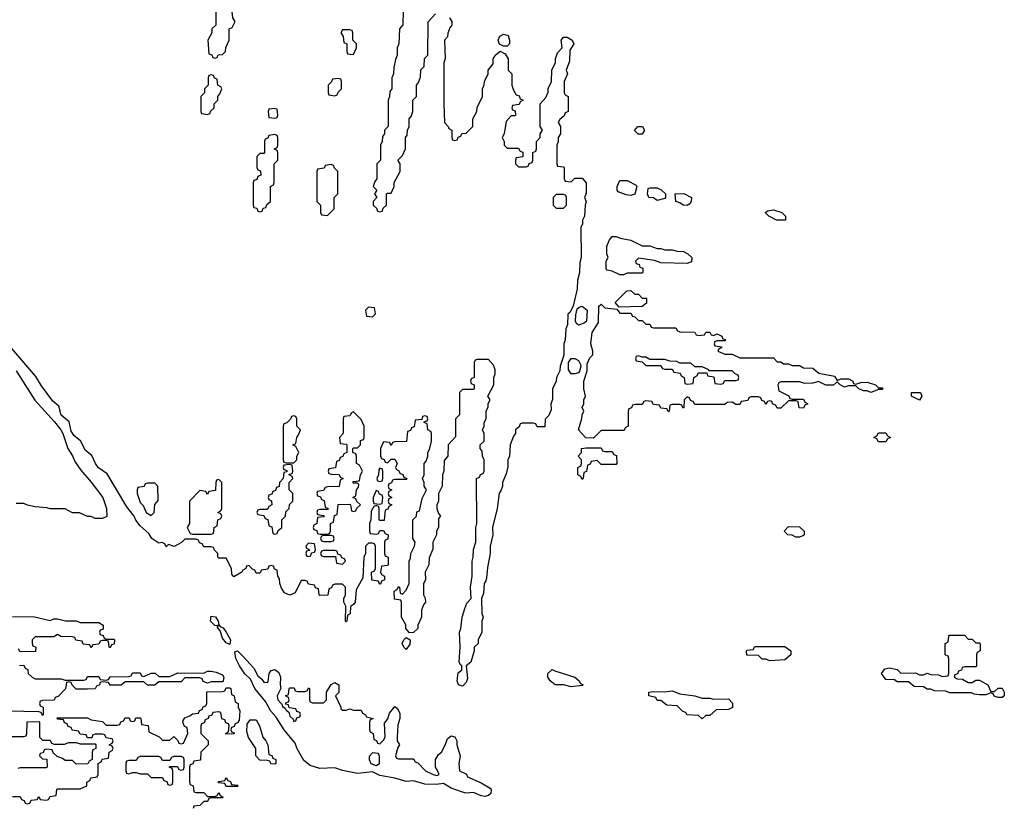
# Model space of a CAD drawing. Header units: inches. Extents: x 2701622 to 2964296, y 496201 to 720542.
# Tile 52 of 256: x 2743408 to 2748662, y 684976 to 689180. Entities that reach past the tile are written whole.
import ezdxf

# ---------------------------------------------------------------- set-up
doc = ezdxf.new("R2010")
doc.units = ezdxf.units.IN
doc.header["$MEASUREMENT"] = 0
doc.layers.add('C7648', color=7, linetype='Continuous')

msp = doc.modelspace()

# ---------------------------------------------------------------- linework, layer by layer
at = {"layer": 'C7648', "color": 4, "elevation": 8}
for points in [[(2744510, 689246), (2744470, 689246), (2744454, 689230), (2744454, 689150), (2744434, 689130), (2744434, 689110), (2744412, 689070), (2744418, 688998), (2744432.7, 688992.7), (2744438, 688978), (2744450, 688974), (2744462, 688978), (2744467.3, 688992.7), (2744490, 688994), (2744506, 689010), (2744508.4, 689031.6), (2744526, 689070), (2744526, 689130), (2744542, 689138), (2744558, 689170), (2744546, 689190), (2744542, 689222), (2744527.3, 689227.3), (2744522, 689242)], [(2745170, 689126), (2745130, 689126), (2745122, 689110), (2745134, 689090), (2745138, 689058), (2745154, 689050), (2745154, 689010), (2745158, 688998), (2745190, 688994), (2745206, 689030), (2745206, 689050), (2745186, 689070), (2745186, 689110), (2745182, 689122)], [(2745990, 689038), (2745968.7, 689048.7), (2745962, 689070), (2745970, 689092), (2745990, 689102), (2746014.8, 689094.8), (2746022, 689070), (2746022, 689050), (2746010, 689038)], [(2744430, 688886), (2744418, 688882), (2744414, 688870), (2744414, 688830), (2744394, 688810), (2744394, 688790), (2744374, 688770), (2744374, 688690), (2744378, 688678), (2744410, 688674), (2744422, 688678), (2744427.3, 688692.7), (2744446, 688710), (2744446, 688730), (2744466, 688750), (2744466, 688770), (2744476.4, 688783.6), (2744486, 688810), (2744482, 688822), (2744466, 688830), (2744462, 688862), (2744447.3, 688867.3), (2744442, 688882)], [(2745110, 688866), (2745078, 688862), (2745072.7, 688847.3), (2745054, 688830), (2745054, 688790), (2745058, 688778), (2745090, 688774), (2745102, 688778), (2745107.3, 688792.7), (2745126, 688810), (2745126, 688850), (2745122, 688862)], [(2744770, 688706), (2744738, 688702), (2744734, 688690), (2744738, 688658), (2744770, 688654), (2744782, 688658), (2744786, 688670), (2744782, 688702)], [(2746730, 688568), (2746708.4, 688568.4), (2746688, 688588), (2746706, 688610), (2746732, 688610), (2746742, 688590)], [(2744770, 688566), (2744738, 688562), (2744732.7, 688547.3), (2744718, 688542), (2744714, 688530), (2744714, 688470), (2744710, 688466), (2744690, 688466), (2744674, 688450), (2744674, 688390), (2744678, 688378), (2744692.7, 688372.7), (2744694, 688350), (2744678, 688342), (2744672.7, 688327.3), (2744658, 688322), (2744654, 688310), (2744654, 688190), (2744658, 688178), (2744672.7, 688172.7), (2744678, 688158), (2744690, 688154), (2744702, 688158), (2744707.3, 688172.7), (2744722, 688178), (2744727.3, 688192.7), (2744746, 688210), (2744746, 688290), (2744762, 688298), (2744766, 688310), (2744766, 688410), (2744786, 688430), (2744786, 688470), (2744782, 688482), (2744766, 688490), (2744782, 688498), (2744786, 688510), (2744786, 688550), (2744782, 688562)], [(2745070, 688406), (2745038, 688402), (2745032.7, 688387.3), (2744998, 688382), (2744994, 688370), (2744994, 688210), (2745014, 688190), (2745014, 688150), (2745018, 688138), (2745050, 688134), (2745086, 688170), (2745086, 688230), (2745106, 688250), (2745106, 688370), (2745087.3, 688387.3), (2745082, 688402)], [(2746670, 688242), (2746644.7, 688244.7), (2746601.2, 688261.2), (2746595.3, 688270), (2746595.3, 688290), (2746610, 688322), (2746650, 688322), (2746696.9, 688296.9), (2746702, 688290), (2746690, 688248)], [(2746810, 688215.3), (2746790, 688228), (2746766, 688230), (2746758, 688250), (2746762, 688278), (2746770, 688282), (2746810, 688282), (2746831.6, 688271.6), (2746854, 688250), (2746854, 688230), (2746850, 688226)], [(2746310, 688246), (2746270, 688246), (2746254, 688230), (2746254, 688190), (2746270, 688174), (2746310, 688174), (2746326, 688190), (2746326, 688230), (2746322, 688242)], [(2746970, 688188.7), (2746949.2, 688189.2), (2746930, 688202), (2746908.7, 688208.7), (2746906, 688250), (2746951.1, 688251.1), (2746992, 688230), (2746991.6, 688208.4), (2746983.6, 688196.4)], [(2747490, 688109), (2747446, 688110), (2747406, 688130), (2747386, 688150), (2747400.4, 688159.6), (2747430, 688164.7), (2747474, 688150), (2747494, 688130), (2747494, 688110)], [(2746730, 687972), (2746770, 687972), (2746810, 687958), (2746830, 687958), (2746850, 687951.3), (2746890, 687951.3), (2746916.4, 687943.6), (2746950, 687942), (2746974, 687930), (2746994, 687910), (2746992.7, 687887.3), (2746970, 687878), (2746830, 687882), (2746794.6, 687894.6), (2746710, 687906), (2746694, 687890), (2746698, 687878), (2746712.7, 687872.7), (2746718, 687858), (2746732.7, 687852.7), (2746734, 687830), (2746730, 687826), (2746650, 687826), (2746630, 687818), (2746610, 687818), (2746570, 687838), (2746542, 687842), (2746538, 687850), (2746538, 687890), (2746548.7, 687910), (2746541.2, 687930), (2746540.9, 687970), (2746554.6, 688005.4), (2746570, 688022), (2746590, 688022), (2746612.7, 688012.7), (2746670, 688002)], [(2746690, 687714), (2746710, 687714), (2746730, 687694), (2746752.7, 687692.7), (2746752.7, 687667.3), (2746730, 687648), (2746606, 687646), (2746586, 687670), (2746647.3, 687732.7), (2746670, 687734)], [(2745270, 687646), (2745254, 687630), (2745258, 687598), (2745290, 687594), (2745306, 687610), (2745302, 687642)], [(2746390, 687549.2), (2746378.6, 687558.6), (2746374.5, 687570), (2746375.5, 687604.5), (2746383.1, 687636.9), (2746394, 687646), (2746410, 687650.7), (2746436, 687630), (2746433, 687570), (2746420.7, 687559.3)], [(2746610, 687614), (2746670, 687614), (2746678, 687598), (2746690, 687594), (2746710, 687574), (2746730, 687574), (2746750, 687554), (2746770, 687554), (2746778, 687538), (2746790, 687534), (2746910, 687534), (2746918, 687518), (2746930, 687514), (2747010, 687512), (2747018, 687498), (2747030, 687494), (2747062, 687498), (2747070, 687512), (2747090, 687512), (2747098, 687498), (2747110, 687494), (2747130, 687502), (2747154, 687490), (2747158, 687478), (2747174, 687470), (2747170, 687466), (2747130, 687466), (2747118, 687462), (2747114, 687450), (2747118, 687438), (2747152.7, 687432.7), (2747152.7, 687427.3), (2747138, 687422), (2747134, 687410), (2747170, 687394), (2747210, 687394), (2747250, 687374), (2747430, 687374), (2747450, 687354), (2747470, 687354), (2747483.6, 687343.6), (2747510, 687342), (2747530, 687334), (2747570, 687334), (2747590, 687322), (2747639.6, 687319.6), (2747672.7, 687292.7), (2747756, 687276), (2747770, 687254), (2747790, 687262), (2747830, 687262), (2747854, 687250), (2747858, 687238), (2747870, 687234), (2747896.4, 687243.6), (2747930, 687244.7), (2747974, 687230), (2747990, 687214), (2748010, 687214), (2748014, 687210), (2748010, 687206), (2747990, 687206), (2747950, 687189), (2747930, 687198), (2747910, 687198), (2747886, 687210), (2747870, 687226), (2747830, 687226), (2747810, 687218), (2747786, 687230), (2747770, 687246), (2747751, 687229), (2747709, 687229), (2747670, 687248), (2747639.8, 687240.2), (2747598, 687238), (2747570, 687246), (2747470, 687246), (2747458, 687242), (2747454, 687230), (2747458, 687198), (2747512.7, 687172.7), (2747518, 687158), (2747530, 687154), (2747590, 687154), (2747598, 687138), (2747614, 687130), (2747598, 687122), (2747590, 687106), (2747568, 687108), (2747562, 687142), (2747550, 687146), (2747510, 687146), (2747470, 687106), (2747450, 687106), (2747442, 687122), (2747427.3, 687127.3), (2747422, 687142), (2747410, 687146), (2747398, 687142), (2747390, 687126), (2747382, 687142), (2747367.3, 687147.3), (2747362, 687162), (2747350, 687166), (2747310, 687166), (2747298, 687162), (2747292.7, 687147.3), (2747258, 687142), (2747250, 687126), (2747230, 687126), (2747210, 687138), (2747183.6, 687136.4), (2747170, 687126), (2747010, 687126), (2747002, 687142), (2746987.3, 687147.3), (2746982, 687162), (2746970, 687166), (2746954, 687150), (2746952.7, 687107.3), (2746947.3, 687107.3), (2746942, 687122), (2746930, 687126), (2746890, 687126), (2746878, 687122), (2746874, 687090), (2746870, 687086), (2746862, 687102), (2746830, 687106), (2746822, 687122), (2746790, 687126), (2746782, 687142), (2746750, 687146), (2746738, 687142), (2746730, 687126), (2746690, 687126), (2746678, 687122), (2746672.7, 687107.3), (2746658, 687102), (2746654, 687090), (2746654, 687010), (2746638, 687002), (2746632.7, 686987.3), (2746510, 686986), (2746470, 686946), (2746428.4, 686948.4), (2746389.2, 686990), (2746408.4, 687051.6), (2746408.7, 687070), (2746418, 687090), (2746409, 687110), (2746418, 687130), (2746418, 687150), (2746428, 687170), (2746418, 687210), (2746419, 687250), (2746435.3, 687304.7), (2746436.4, 687343.6), (2746450, 687374), (2746466, 687390), (2746466, 687410), (2746455.3, 687450), (2746462, 687510), (2746496.4, 687563.6), (2746498, 687650), (2746510, 687662), (2746530, 687642), (2746594, 687634)], [(2746710, 687386), (2746698, 687382), (2746694, 687370), (2746698, 687358), (2746730, 687354), (2746750, 687334), (2746830, 687334), (2746838, 687318), (2746850, 687314), (2746890, 687314), (2746898, 687298), (2746932.7, 687292.7), (2746938, 687278), (2746954, 687270), (2746958, 687238), (2746970, 687234), (2747002, 687238), (2747006, 687270), (2747022, 687278), (2747030, 687294), (2747074, 687294), (2747078, 687278), (2747112.7, 687272.7), (2747118, 687238), (2747150, 687234), (2747162, 687238), (2747170, 687254), (2747230, 687254), (2747242, 687258), (2747246, 687270), (2747242, 687282), (2747227.3, 687287.3), (2747210, 687306), (2747086, 687306), (2747086, 687310), (2747050, 687326), (2747010, 687326), (2746990, 687346), (2746930, 687346), (2746914.6, 687354.6), (2746876.4, 687356.4), (2746850, 687366), (2746770, 687366), (2746750, 687378), (2746730, 687378)], [(2746350, 687288.7), (2746337, 687310), (2746336, 687350), (2746350, 687371), (2746370, 687370.7), (2746390, 687361), (2746399.9, 687339.9), (2746402, 687330), (2746395.9, 687304.1), (2746390, 687295.3), (2746370, 687289)], [(2748210, 687148.7), (2748166, 687170), (2748166, 687190), (2748214, 687190), (2748222, 687170)], [(2744870, 687066), (2744858, 687062), (2744852.7, 687047.3), (2744832.7, 687027.3), (2744818, 687022), (2744814, 687010), (2744814, 686830), (2744818, 686818), (2744830, 686814), (2744870, 686814), (2744886, 686830), (2744886, 686850), (2744898, 686870), (2744882, 686902), (2744866, 686910), (2744882, 686918), (2744886, 686950), (2744896.4, 686963.6), (2744906, 686990), (2744886, 687010), (2744886, 687050), (2744882, 687062)], [(2745190, 687086), (2745178, 687082), (2745170, 687066), (2745138, 687062), (2745134, 687050), (2745134, 686970), (2745114, 686950), (2745118, 686918), (2745150, 686914), (2745154, 686910), (2745154, 686870), (2745138, 686862), (2745132.7, 686847.3), (2745118, 686842), (2745112.7, 686827.3), (2745098, 686822), (2745092.7, 686787.3), (2745058, 686782), (2745054, 686770), (2745058, 686758), (2745070, 686754), (2745112.7, 686752.7), (2745118, 686738), (2745134, 686730), (2745118, 686722), (2745112.7, 686687.3), (2745050, 686686), (2745038, 686682), (2745030, 686666), (2744998, 686662), (2744994, 686650), (2744998, 686638), (2745012.7, 686632.7), (2745018, 686618), (2745032.7, 686612.7), (2745038, 686578), (2745054, 686570), (2745050, 686566), (2745010, 686566), (2744998, 686562), (2744994, 686550), (2744998, 686538), (2745030, 686534), (2745034, 686530), (2745030, 686526), (2744998, 686522), (2744994, 686490), (2744978, 686482), (2744974, 686470), (2744978, 686458), (2744992.7, 686452.7), (2744998, 686438), (2745010, 686434), (2745050, 686434), (2745062, 686438), (2745066, 686450), (2745066, 686490), (2745082, 686498), (2745087.3, 686532.7), (2745102, 686538), (2745107.3, 686592.7), (2745170, 686594), (2745174, 686590), (2745178, 686558), (2745190, 686554), (2745202, 686558), (2745207.3, 686572.7), (2745226, 686590), (2745207.3, 686607.3), (2745202, 686622), (2745186, 686630), (2745202, 686638), (2745206, 686670), (2745216.4, 686683.6), (2745218, 686698), (2745210, 686706), (2745190, 686706), (2745186, 686710), (2745190, 686714), (2745222, 686718), (2745226, 686750), (2745238, 686770), (2745222, 686802), (2745206, 686810), (2745206, 686850), (2745202, 686862), (2745186, 686870), (2745186, 686890), (2745190, 686894), (2745210, 686894), (2745226, 686910), (2745227.3, 686932.7), (2745242, 686938), (2745246, 686950), (2745246, 687010), (2745230, 687046)], [(2747990, 686926), (2747982, 686942), (2747966, 686950), (2747982, 686958), (2747990, 686974), (2748030, 686974), (2748038, 686958), (2748054, 686950), (2748038, 686942), (2748030, 686926)], [(2746530, 686874), (2746570, 686874), (2746578, 686858), (2746592.7, 686852.7), (2746594, 686810), (2746590, 686806), (2746510, 686806), (2746490, 686826), (2746458, 686822), (2746452.7, 686807.3), (2746438, 686802), (2746432.7, 686767.3), (2746418, 686762), (2746414, 686730), (2746410, 686726), (2746402, 686742), (2746386, 686750), (2746386, 686790), (2746402, 686798), (2746406, 686810), (2746406, 686830), (2746388, 686850), (2746406, 686870), (2746406, 686890), (2746430, 686894), (2746510, 686894), (2746518, 686878)], [(2744850, 686806), (2744818, 686802), (2744814, 686790), (2744818, 686778), (2744832.7, 686772.7), (2744834, 686766), (2744818, 686762), (2744814, 686730), (2744794, 686710), (2744792.7, 686687.3), (2744778, 686682), (2744772.7, 686667.3), (2744758, 686662), (2744752.7, 686647.3), (2744738, 686642), (2744734, 686630), (2744738, 686618), (2744752, 686612), (2744754, 686590), (2744738, 686582), (2744730, 686566), (2744690, 686566), (2744678, 686562), (2744674, 686550), (2744678, 686538), (2744710, 686534), (2744718, 686518), (2744732.7, 686512.7), (2744738, 686478), (2744752.7, 686472.7), (2744758, 686438), (2744770, 686434), (2744782, 686438), (2744787.3, 686452.7), (2744806, 686470), (2744806, 686510), (2744826, 686530), (2744827.3, 686552.7), (2744846, 686570), (2744847.3, 686592.7), (2744866, 686610), (2744866, 686650), (2744846, 686670), (2744846, 686710), (2744866, 686730), (2744862, 686742), (2744846, 686750), (2744846, 686754), (2744862, 686758), (2744866, 686770), (2744862, 686802)], [(2745330, 686786), (2745323.6, 686776.4), (2745322, 686750), (2745314, 686730), (2745318, 686718), (2745330, 686714), (2745342, 686718), (2745346, 686730), (2745346, 686770), (2745342, 686782)], [(2744130, 686706), (2744090, 686706), (2744078, 686702), (2744072.7, 686687.3), (2744038, 686682), (2744034, 686670), (2744034, 686650), (2744050, 686602), (2744066, 686586), (2744082, 686550), (2744110, 686534), (2744126, 686550), (2744128.4, 686591.6), (2744147.3, 686612.7), (2744146, 686690)], [(2744470, 686726), (2744458, 686722), (2744454, 686710), (2744452.7, 686667.3), (2744418, 686662), (2744410, 686646), (2744402, 686662), (2744370, 686666), (2744314, 686610), (2744314, 686490), (2744302, 686470), (2744318, 686438), (2744330, 686434), (2744430, 686434), (2744442, 686438), (2744446, 686470), (2744462, 686478), (2744466, 686510), (2744482, 686518), (2744486, 686530), (2744482, 686542), (2744466, 686550), (2744482, 686558), (2744486, 686570), (2744486, 686710)], [(2745310, 686666), (2745294, 686630), (2745294, 686610), (2745298, 686598), (2745330, 686594), (2745342, 686598), (2745346, 686630), (2745342, 686642), (2745327.3, 686647.3), (2745322, 686662)], [(2747550, 686418), (2747530, 686428), (2747506, 686430), (2747488, 686450), (2747510, 686474), (2747570, 686472), (2747594, 686450), (2747594, 686430), (2747590, 686426), (2747570, 686418)], [(2744950, 686386), (2744934, 686370), (2744938, 686358), (2744954, 686350), (2744954, 686346), (2744938, 686342), (2744934, 686330), (2744938, 686318), (2744950, 686314), (2744962, 686318), (2744966, 686334), (2744982, 686338), (2744986, 686350), (2744982, 686382)], [(2745070, 686426), (2745030, 686426), (2745018, 686422), (2745014, 686410), (2745018, 686398), (2745030, 686394), (2745070, 686394), (2745082, 686398), (2745086, 686410), (2745082, 686422)], [(2745090, 686346), (2745030, 686346), (2745018, 686342), (2745014, 686330), (2745018, 686318), (2745030, 686314), (2745094, 686314), (2745098, 686278), (2745130, 686274), (2745146, 686290), (2745142, 686302), (2745127.3, 686307.3), (2745122, 686322), (2745106, 686326), (2745102, 686342)], [(2744530, 685845.2), (2744510, 685852.7), (2744490, 685879.3), (2744478, 685918), (2744464, 685936), (2744468, 685948), (2744456, 685944), (2744450, 685946.6), (2744425.4, 685970), (2744430, 685996), (2744452.5, 685992.5), (2744467.7, 685970), (2744471.3, 685950), (2744479.6, 685939.6), (2744493.4, 685933.4), (2744510.5, 685910.5), (2744533, 685870)], [(2745470, 685818), (2745458, 685830), (2745449.3, 685850), (2745458, 685870), (2745470, 685882), (2745492, 685870), (2745490, 685846)], [(2748470, 685874), (2748490, 685874), (2748510, 685854), (2748530, 685854), (2748534, 685850), (2748534, 685810), (2748518, 685802), (2748514, 685790), (2748514, 685730), (2748510, 685726), (2748450, 685726), (2748438, 685722), (2748432.7, 685707.3), (2748418, 685702), (2748412.7, 685687.3), (2748398, 685682), (2748394, 685670), (2748410, 685662), (2748439.6, 685659.6), (2748470, 685642), (2748490, 685642), (2748510, 685654), (2748530, 685654), (2748574, 685630), (2748590, 685594), (2748610, 685594), (2748628.4, 685611.6), (2748650, 685611.3), (2748662, 685590), (2748662, 685570), (2748650, 685562), (2748630, 685562), (2748608.4, 685568.4), (2748602, 685582), (2748590, 685586), (2748563.6, 685576.4), (2748530, 685575.3), (2748500.4, 685580.4), (2748487.3, 685587.3), (2748370, 685586), (2748350, 685595.3), (2748290, 685598), (2748270, 685606), (2748250, 685606), (2748230, 685618), (2748180.4, 685620.4), (2748150, 685646), (2748090, 685646), (2748075.3, 685655.3), (2748030, 685658), (2748006, 685690), (2748024.7, 685715.3), (2748050, 685721), (2748090, 685712), (2748110, 685692), (2748187.3, 685692.7), (2748210, 685682), (2748230, 685682), (2748250, 685692), (2748270, 685684.7), (2748310, 685682), (2748330, 685674), (2748362, 685678), (2748366, 685690), (2748366, 685770), (2748362, 685782), (2748346, 685790), (2748346, 685850), (2748362, 685858), (2748366, 685890), (2748370, 685894), (2748450, 685894)], [(2744730, 685642), (2744733.6, 685646.4), (2744739.3, 685690), (2744750, 685706), (2744770, 685710.8), (2744790, 685696), (2744799.1, 685670), (2744798, 685630), (2744802, 685610), (2744782, 685570), (2744786, 685550), (2744806.4, 685526.4), (2744810, 685514), (2744825.4, 685505.4), (2744830, 685494), (2744843.6, 685483.6), (2744850, 685462), (2744866.8, 685446.8), (2744870, 685434), (2744882, 685438), (2744887.3, 685452.7), (2744902, 685458), (2744906, 685470), (2744902, 685482), (2744887.3, 685487.3), (2744882, 685502), (2744846, 685506), (2744842, 685522), (2744826, 685526), (2744827.3, 685532.7), (2744842, 685538), (2744846, 685550), (2744842, 685562), (2744826, 685570), (2744842, 685578), (2744846, 685610), (2744850, 685614), (2744872.7, 685612.7), (2744878, 685598), (2744890, 685594), (2744930, 685594), (2744942, 685598), (2744950, 685614), (2744954, 685610), (2744954, 685550), (2744958, 685538), (2744970, 685534), (2745030, 685534), (2745046, 685550), (2745046, 685590), (2745069.3, 685630.7), (2745090, 685641), (2745110.8, 685630), (2745111.1, 685588.9), (2745094, 685570), (2745122, 685510), (2745122, 685502), (2745130, 685494), (2745150, 685494), (2745170, 685502), (2745190, 685494), (2745230, 685494), (2745238, 685478), (2745254, 685470), (2745258, 685458), (2745294, 685450), (2745278, 685442), (2745274, 685430), (2745274, 685390), (2745278, 685378), (2745294, 685370), (2745298, 685338), (2745312.7, 685332.7), (2745318, 685318), (2745330, 685314), (2745350, 685334), (2745358, 685350), (2745355.3, 685424.7), (2745372.9, 685447.1), (2745381.5, 685478.5), (2745410, 685514), (2745423.6, 685503.6), (2745436.3, 685476.3), (2745437.3, 685450), (2745426.4, 685413.6), (2745422, 685350), (2745422, 685330), (2745434, 685310), (2745425.4, 685294.6), (2745414, 685250), (2745418, 685238), (2745430, 685234), (2745510, 685234), (2745518, 685218), (2745532.7, 685212.7), (2745574, 685170), (2745614, 685150), (2745634.6, 685145.4), (2745646, 685150), (2745636.4, 685176.4), (2745626, 685190), (2745626, 685230), (2745643.1, 685256.9), (2745658, 685270), (2745676.5, 685303.5), (2745690, 685342), (2745710, 685358), (2745730, 685351.3), (2745741, 685330), (2745741, 685310), (2745758, 685250), (2745752, 685210), (2745754, 685170), (2745792.7, 685152.7), (2745798, 685138), (2745870, 685106), (2745918.7, 685078.7), (2745924.4, 685070), (2745921.3, 685050), (2745910, 685038.7), (2745890, 685033.3), (2745870, 685036.9), (2745830, 685054), (2745790, 685051.2), (2745770, 685055.8), (2745710, 685077.6), (2745670, 685102.7), (2745630, 685097), (2745570, 685098.4), (2745510, 685116.2), (2745470, 685113.3), (2745410, 685131.6), (2745330, 685144.7), (2745290, 685164.5), (2745210, 685156.9), (2745130, 685171.5), (2745090, 685185.6), (2745010, 685182.4), (2744958.5, 685198.5), (2744924.8, 685224.8), (2744888.6, 685288.6), (2744878, 685318), (2744819.1, 685390), (2744776.6, 685456.6), (2744748.9, 685488.9), (2744719.8, 685539.8), (2744662, 685610), (2744640.5, 685660.5), (2744608.9, 685688.9), (2744581.3, 685730), (2744560.5, 685770), (2744555.3, 685804.7), (2744570, 685810.7), (2744600.7, 685780.7), (2744657.7, 685717.7), (2744678, 685678), (2744699.5, 685659.5), (2744710, 685642.8)], [(2747410, 685758), (2747390, 685766), (2747370, 685766), (2747350, 685786), (2747288.4, 685788.4), (2747286, 685810), (2747290, 685814), (2747322, 685818), (2747330, 685834), (2747490, 685834), (2747522, 685810), (2747522, 685790), (2747490, 685762)], [(2746350, 685618), (2746310, 685628.7), (2746266, 685630), (2746238, 685650), (2746226, 685670), (2746226, 685690), (2746250, 685712), (2746263.6, 685703.6), (2746371.1, 685671.1), (2746394, 685650), (2746398, 685638), (2746414, 685630), (2746410, 685626)], [(2747050, 685558), (2747090, 685558), (2747110, 685552), (2747190, 685554), (2747211.6, 685531.6), (2747211.6, 685508.4), (2747190, 685498), (2747123.6, 685496.4), (2747090, 685466), (2747070, 685466), (2747050, 685448), (2747030, 685466), (2746968.4, 685468.4), (2746962, 685482), (2746947.3, 685487.3), (2746916.4, 685516.4), (2746860.4, 685520.4), (2746830, 685546), (2746810, 685546), (2746802, 685562), (2746766, 685570), (2746766, 685590), (2746790, 685594), (2746850, 685592), (2746890, 685598), (2746930, 685582), (2747011.1, 685571.1)], [(2744770, 685206), (2744747.3, 685207.3), (2744742, 685222), (2744730, 685226), (2744690, 685228), (2744668.7, 685250), (2744668.7, 685290), (2744628.7, 685348.7), (2744620.2, 685380.2), (2744621.2, 685418.8), (2744638, 685442), (2744670, 685442), (2744686.8, 685410), (2744704.7, 685350), (2744722, 685330), (2744732, 685310), (2744738, 685258), (2744752.7, 685252.7), (2744758, 685238), (2744774, 685230), (2744774, 685210)], [(2744270, 685246), (2744230, 685246), (2744218, 685242), (2744210, 685226), (2744170, 685226), (2744162, 685242), (2744150, 685246), (2744050, 685246), (2744038, 685242), (2744030, 685226), (2743990, 685226), (2743978, 685222), (2743974, 685210), (2743974, 685170), (2743978, 685158), (2743990, 685154), (2744010, 685162), (2744030, 685162), (2744050, 685154), (2744090, 685154), (2744110, 685134), (2744170, 685134), (2744178, 685118), (2744192.7, 685112.7), (2744198, 685098), (2744210, 685094), (2744222, 685098), (2744226, 685110), (2744226, 685170), (2744222, 685182), (2744206, 685190), (2744210, 685194), (2744250, 685194), (2744258, 685178), (2744270, 685174), (2744282, 685178), (2744286, 685190), (2744286, 685230), (2744282, 685242)], [(2745290, 685266), (2745272.7, 685247.3), (2745272, 685230), (2745282, 685210), (2745310, 685198), (2745328, 685210), (2745327.3, 685247.3), (2745322, 685262)], [(2744510, 685086), (2744502, 685102), (2744470, 685106), (2744466, 685110), (2744470, 685114), (2744502, 685118), (2744510, 685134), (2744518, 685118), (2744532.7, 685112.7), (2744538, 685098), (2744570, 685094), (2744574, 685090), (2744570, 685086)]]:
    msp.add_lwpolyline(points, close=True, dxfattribs=at)
for points in [[(2745454, 689230), (2745452.7, 689152.7), (2745434, 689130), (2745432, 689050), (2745422, 689030), (2745422, 688990), (2745412.7, 688967.3), (2745403.6, 688923.6), (2745402, 688890), (2745394, 688870), (2745394, 688810), (2745383.6, 688796.4), (2745382, 688770), (2745374, 688750), (2745374, 688610), (2745354, 688590), (2745354, 688570), (2745343.6, 688556.4), (2745342, 688530), (2745334, 688510), (2745334, 688430), (2745314, 688410), (2745314, 688330), (2745303.6, 688316.4), (2745294, 688290), (2745314, 688270), (2745302, 688250), (2745314, 688230), (2745294, 688210), (2745294, 688190), (2745312.7, 688172.7), (2745318, 688158), (2745330, 688154), (2745342, 688158), (2745347.3, 688172.7), (2745366, 688190), (2745366, 688250), (2745370, 688254), (2745390, 688254), (2745406, 688290), (2745406, 688310), (2745438, 688370), (2745438, 688410), (2745426, 688430), (2745450, 688454), (2745466, 688490), (2745466, 688550), (2745476.4, 688563.6), (2745478, 688590), (2745486, 688610), (2745486, 688650), (2745496.4, 688663.6), (2745506, 688690), (2745506, 688750), (2745526, 688770), (2745526, 688830), (2745536.4, 688843.6), (2745547.3, 688872.7), (2745548.4, 688911.6), (2745566, 688930), (2745568.4, 688971.6), (2745586, 688990), (2745587.3, 689167.3), (2745626, 689210)], [(2745702, 689190), (2745714, 689170), (2745714, 689150), (2745703.6, 689136.4), (2745692.7, 689107.3), (2745691.6, 689088.4), (2745674, 689070), (2745678, 688970), (2745672, 688950), (2745672, 688730), (2745674, 688630), (2745694, 688610), (2745698, 688598), (2745714, 688590), (2745714, 688550), (2745718, 688538), (2745730, 688534), (2745742, 688538), (2745747.3, 688552.7), (2745762, 688558), (2745767.3, 688572.7), (2745790, 688574), (2745826, 688610), (2745826, 688650), (2745848, 688690), (2745848.4, 688711.6), (2745878, 688770), (2745878, 688810), (2745887.3, 688832.7), (2745888, 688850), (2745908, 688890), (2745908, 688910), (2745935.3, 688944.7), (2745935.3, 688970), (2745940.2, 688979.8), (2745950, 688994), (2745972, 689012), (2745998, 688998), (2746014, 688970), (2746014, 688910), (2746034, 688890), (2746034, 688830), (2746043.6, 688803.6), (2746058, 688778), (2746072.7, 688772.7), (2746078, 688758), (2746094, 688750), (2746078, 688742), (2746072.7, 688727.3), (2746038, 688722), (2746034, 688710), (2746038, 688698), (2746052.7, 688692.7), (2746054, 688670), (2746050, 688666), (2746030, 688666), (2746003.6, 688636.4), (2745994, 688570), (2745982, 688550), (2745994, 688530), (2745994, 688510), (2746010, 688494), (2746070, 688494), (2746078, 688478), (2746092.7, 688472.7), (2746092.7, 688447.3), (2746058, 688442), (2746054, 688430), (2746054, 688410), (2746070, 688394), (2746110, 688394), (2746122, 688398), (2746127.3, 688412.7), (2746142, 688418), (2746146, 688430), (2746146, 688470), (2746162, 688478), (2746166, 688490), (2746166, 688530), (2746186, 688550), (2746186, 688570), (2746198, 688590), (2746186, 688610), (2746186, 688730), (2746216.4, 688763.6), (2746227.3, 688792.7), (2746228.4, 688811.6), (2746246, 688850), (2746248.4, 688911.6), (2746268, 688950), (2746268, 688970), (2746278, 689002), (2746302, 689030), (2746297.2, 689070), (2746310, 689086), (2746330, 689086), (2746356, 689070), (2746364.7, 689050), (2746343.6, 689016.4), (2746341, 688959), (2746324.7, 688910), (2746332, 688890), (2746314, 688850), (2746314, 688790), (2746318, 688778), (2746334, 688770), (2746334, 688690), (2746318, 688682), (2746312.7, 688667.3), (2746290, 688646), (2746282, 688630), (2746294, 688610), (2746294, 688570), (2746282, 688550), (2746282, 688530), (2746274, 688510), (2746274, 688410), (2746278, 688398), (2746310, 688394), (2746314, 688390), (2746314, 688330), (2746318, 688318), (2746350, 688314), (2746370, 688334), (2746410, 688334), (2746431.6, 688308.4), (2746431.6, 688251.6), (2746422, 688230), (2746431.3, 688210), (2746424.7, 688190), (2746422, 688130), (2746412, 688110), (2746411.3, 688090), (2746402, 688070), (2746404.7, 687910), (2746396.9, 687883.1), (2746396, 687830), (2746384.7, 687790), (2746383.6, 687743.6), (2746362, 687650), (2746343.6, 687616.4), (2746332.7, 687607.3), (2746332, 687550), (2746322, 687530), (2746318, 687470), (2746311.3, 687450), (2746311.1, 687388.9), (2746291.3, 687330), (2746290, 687306), (2746272, 687270), (2746271.3, 687250), (2746252, 687210), (2746251.6, 687151.6), (2746242, 687130), (2746243.6, 687096.4), (2746230, 687066), (2746212.7, 687047.3), (2746210, 687006), (2746170, 687006), (2746162, 687022), (2746150, 687026), (2746090, 687026), (2746078, 687022), (2746072.7, 687007.3), (2746054, 686990), (2746054, 686970), (2746043.6, 686956.4), (2746024.7, 686910), (2746022, 686850), (2746012, 686830), (2746012.7, 686792.7), (2746004.7, 686755.3), (2745984.7, 686710), (2745984.7, 686690), (2745976, 686664), (2745967.3, 686652.7), (2745956, 686570), (2745931.3, 686470), (2745932, 686430), (2745918, 686370), (2745918, 686330), (2745903.5, 686256.5), (2745899.8, 686200.2), (2745896, 686184), (2745886, 686170), (2745883.6, 686116.4), (2745872, 686090), (2745874, 686010), (2745882, 685990), (2745874, 685970), (2745874, 685910), (2745854, 685870), (2745854, 685850), (2745834, 685830), (2745834, 685810), (2745814.8, 685750), (2745791.3, 685730), (2745796.7, 685663.3), (2745790, 685642), (2745770, 685622), (2745750, 685628.7), (2745742.9, 685650), (2745747.2, 685692.8), (2745768, 685710), (2745768, 685730), (2745758, 685738), (2745752.9, 685752.9), (2745758, 685830), (2745755.3, 685910), (2745762, 685930), (2745768.9, 685991.1), (2745783.1, 686036.9), (2745794.6, 686065.4), (2745818, 686090), (2745814, 686150), (2745822, 686210), (2745822, 686290), (2745828.4, 686311.6), (2745828.9, 686351.1), (2745842, 686390), (2745842, 686470), (2745848, 686490), (2745846, 686730), (2745862, 686738), (2745867.3, 686752.7), (2745882, 686758), (2745886, 686770), (2745886, 686830), (2745878, 686850), (2745876.4, 686876.4), (2745866, 686890), (2745866, 686910), (2745886, 686930), (2745886, 686970), (2745878, 686990), (2745886, 687010), (2745886, 687030), (2745898, 687050), (2745898, 687090), (2745907.3, 687112.7), (2745908.4, 687131.6), (2745918, 687150), (2745906, 687170), (2745938, 687230), (2745938, 687270), (2745946, 687290), (2745946, 687310), (2745936.4, 687336.4), (2745910, 687366), (2745850, 687366), (2745838, 687362), (2745834, 687350), (2745834, 687270), (2745818, 687262), (2745814, 687250), (2745818, 687238), (2745834, 687230), (2745834, 687210), (2745830, 687206), (2745770, 687206), (2745754, 687190), (2745754, 687070), (2745734, 687050), (2745732.7, 686952.7), (2745694, 686910), (2745692, 686850), (2745672.7, 686827.3), (2745672, 686770), (2745664.7, 686750), (2745662, 686690), (2745642, 686650), (2745642, 686610), (2745634, 686590), (2745634, 686570), (2745643.6, 686543.6), (2745654, 686530), (2745643.6, 686516.4), (2745642, 686470), (2745632, 686450), (2745632, 686430), (2745612, 686390), (2745612.7, 686352.7), (2745592.7, 686307.3), (2745592, 686270), (2745572, 686230), (2745574, 686190), (2745562, 686170), (2745562, 686110), (2745571.6, 686091.6), (2745574, 686070), (2745563.6, 686056.4), (2745552.7, 686027.3), (2745552, 685990), (2745532.7, 685947.3), (2745532, 685930), (2745510, 685908), (2745487.3, 685907.3), (2745468, 685930), (2745468, 685950), (2745446, 685990), (2745446, 686070), (2745442, 686082), (2745407.3, 686087.3), (2745406, 686130), (2745422, 686138), (2745430, 686154), (2745434, 686150), (2745438, 686118), (2745450, 686114), (2745470, 686134), (2745486, 686170), (2745486, 686290), (2745494, 686306), (2745495.3, 686330), (2745515.3, 686370), (2745518, 686390), (2745506, 686410), (2745506, 686510), (2745526, 686530), (2745527.3, 686552.7), (2745542, 686558), (2745555.3, 686624.7), (2745578, 686670), (2745566, 686690), (2745566, 686710), (2745558, 686730), (2745566, 686750), (2745566, 686810), (2745576.4, 686823.6), (2745586, 686850), (2745586, 686870), (2745594.6, 686885.4), (2745606, 686930), (2745606, 686970), (2745602, 686982), (2745586, 686990), (2745582, 687022), (2745566, 687030), (2745566, 687034), (2745582, 687038), (2745586, 687050), (2745582, 687062), (2745570, 687066), (2745558, 687062), (2745554, 687046), (2745518, 687042), (2745512.7, 687007.3), (2745498, 687002), (2745492.7, 686987.3), (2745478, 686982), (2745472.7, 686927.3), (2745410, 686926), (2745398, 686922), (2745390, 686906), (2745382, 686922), (2745350, 686926), (2745334, 686890), (2745334, 686850), (2745338, 686838), (2745352.7, 686832.7), (2745358, 686818), (2745370, 686814), (2745390, 686834), (2745410, 686834), (2745422, 686810), (2745414, 686790), (2745418, 686778), (2745430, 686774), (2745438, 686758), (2745452.7, 686752.7), (2745458, 686738), (2745474, 686730), (2745470, 686726), (2745410, 686726), (2745398, 686722), (2745392.7, 686707.3), (2745378, 686702), (2745374, 686690), (2745378, 686678), (2745394, 686670), (2745378, 686662), (2745374, 686650), (2745378, 686638), (2745394, 686630), (2745378, 686622), (2745374, 686610), (2745378, 686598), (2745394, 686590), (2745378, 686582), (2745372.7, 686567.3), (2745358, 686562), (2745352.7, 686507.3), (2745330, 686506), (2745326, 686510), (2745326, 686570), (2745322, 686582), (2745310, 686586), (2745298, 686582), (2745283.6, 686556.4), (2745282, 686510), (2745274, 686490), (2745274, 686450), (2745278, 686438), (2745310, 686434), (2745322, 686438), (2745330, 686454), (2745350, 686454), (2745358, 686438), (2745374, 686430), (2745372.7, 686407.3), (2745358, 686402), (2745354, 686390), (2745354, 686330), (2745358, 686318), (2745374, 686310), (2745374, 686270), (2745370, 686266), (2745338, 686262), (2745334, 686230), (2745338, 686218), (2745354, 686210), (2745354, 686190), (2745338, 686182), (2745332.7, 686167.3), (2745327.3, 686167.3), (2745322, 686182), (2745287.3, 686187.3), (2745286, 686230), (2745302, 686238), (2745306, 686250), (2745306, 686370), (2745302, 686382), (2745290, 686386), (2745270, 686386), (2745254, 686370), (2745254, 686330), (2745244.7, 686310), (2745239.6, 686200.4), (2745203.6, 686136.4), (2745198, 686070), (2745190, 686058), (2745172.7, 686047.3), (2745171.1, 686008.9), (2745158, 686002), (2745154, 685970), (2745150, 685966), (2745146, 685970), (2745148, 686050), (2745138, 686070), (2745138, 686090), (2745146, 686110), (2745146, 686150), (2745130, 686166), (2745090, 686166), (2745078, 686162), (2745072.7, 686147.3), (2745058, 686142), (2745052.7, 686107.3), (2745010, 686106), (2745006, 686110), (2745002, 686142), (2744987.3, 686147.3), (2744982, 686162), (2744950, 686166), (2744942, 686182), (2744930, 686186), (2744910, 686186), (2744878.8, 686121.2), (2744850, 686108), (2744820.2, 686120.2), (2744804.7, 686144.7), (2744795.3, 686170), (2744794.6, 686194.6), (2744786, 686210), (2744782, 686242), (2744767.3, 686247.3), (2744762, 686262), (2744750, 686266), (2744738, 686262), (2744732.7, 686247.3), (2744698, 686242), (2744690, 686226), (2744670, 686226), (2744662, 686242), (2744650, 686246), (2744630, 686266), (2744618, 686262), (2744614, 686250), (2744598, 686242), (2744594, 686230), (2744550, 686206), (2744540.4, 686220.4), (2744538, 686250), (2744510, 686306), (2744470, 686306), (2744466, 686310), (2744466, 686330), (2744447.3, 686347.3), (2744442, 686362), (2744430, 686366), (2744390, 686366), (2744382, 686382), (2744367.3, 686387.3), (2744362, 686402), (2744350, 686406), (2744290, 686406), (2744271.6, 686388.4), (2744231.6, 686368.4), (2744202, 686378), (2744190, 686366), (2744182, 686382), (2744168.4, 686388.4), (2744150, 686386), (2744112.7, 686410), (2744097.5, 686437.5), (2744050, 686478.4), (2744027.7, 686507.7), (2744019.6, 686530), (2743979.5, 686579.5), (2743875.6, 686755.6), (2743828.3, 686788.3), (2743813, 686810), (2743793.4, 686853.4), (2743759.4, 686879.4), (2743732.3, 686932.3), (2743699.3, 686959.3), (2743683.5, 686983.5), (2743672.7, 687032.7), (2743629.6, 687069.6), (2743617, 687117), (2743584.1, 687144.1), (2743524.8, 687224.8), (2743494.7, 687274.7), (2743365.2, 687425.2)], [(2743390, 687306), (2743488, 687148), (2743593.2, 687033.2), (2743626.8, 686990), (2743638.8, 686970), (2743664.7, 686890), (2743690, 686852), (2743702, 686822), (2743734.4, 686774.4), (2743790, 686711.3), (2743850.8, 686630), (2743872, 686570), (2743872.7, 686527.3), (2743850, 686518), (2743810, 686518), (2743790, 686528), (2743770, 686528), (2743727.3, 686547.3), (2743690, 686548), (2743650, 686568), (2743570, 686568), (2743553.6, 686573.6), (2743490, 686579), (2743448.9, 686588.9), (2743430, 686598), (2743390, 686598)], [(2743370, 685994), (2743487.3, 685992.7), (2743570, 685972), (2743590, 685982), (2743610, 685982), (2743651.6, 685971.6), (2743710, 685971), (2743730, 685962), (2743830, 685962), (2743852.7, 685947.3), (2743852.7, 685927.3), (2743838, 685922), (2743834, 685910), (2743838, 685898), (2743852.7, 685892.7), (2743858, 685878), (2743870, 685874), (2743910, 685874), (2743914, 685870), (2743912.7, 685847.3), (2743898, 685842), (2743890, 685826), (2743886, 685830), (2743882, 685862), (2743870, 685866), (2743850, 685866), (2743838, 685862), (2743830, 685846), (2743798, 685842), (2743790, 685826), (2743782, 685842), (2743747.3, 685847.3), (2743742, 685862), (2743707.3, 685867.3), (2743702, 685882), (2743690, 685886), (2743628, 685888), (2743610, 685898), (2743590, 685886), (2743490, 685886), (2743474, 685870), (2743474, 685850), (2743478, 685838), (2743494, 685830), (2743492.7, 685807.3), (2743410, 685806), (2743402, 685822)], [(2743407.3, 685732.7), (2743430, 685734), (2743438, 685718), (2743451.6, 685711.6), (2743454, 685690), (2743474, 685670), (2743490, 685662), (2743630, 685662), (2743650, 685654), (2743750, 685654), (2743762, 685658), (2743770, 685674), (2743830, 685674), (2743838, 685658), (2743870, 685654), (2743882, 685658), (2743890, 685672), (2743990, 685674), (2744002, 685678), (2744010, 685694), (2744050, 685694), (2744058, 685678), (2744070, 685674), (2744110, 685692), (2744131.6, 685691.6), (2744150, 685674), (2744210, 685674), (2744252.7, 685692.7), (2744390, 685692), (2744410, 685702), (2744430, 685702), (2744456.9, 685696.9), (2744490, 685682), (2744498, 685670), (2744494, 685650), (2744490, 685646), (2744430, 685646), (2744410, 685638), (2744387.3, 685647.3), (2744382, 685662), (2744370, 685666), (2744290, 685666), (2744270, 685646), (2744150, 685646), (2744130, 685628), (2744090, 685628), (2744070, 685646), (2743970, 685646), (2743950, 685628), (2743890, 685628), (2743882, 685642), (2743850, 685646), (2743838, 685642), (2743834, 685630), (2743818, 685622), (2743811.6, 685608.4), (2743770, 685606), (2743710, 685606), (2743687.3, 685627.3), (2743682, 685642), (2743670, 685646), (2743658, 685642), (2743652.7, 685607.3), (2743612.7, 685567.3), (2743598, 685562), (2743592.7, 685547.3), (2743530, 685546), (2743518, 685542), (2743514, 685530), (2743518, 685518), (2743534, 685510), (2743534, 685470), (2743530, 685466), (2743522, 685482), (2743510, 685486), (2743350, 685488)], [(2743370, 685034), (2743410, 685034), (2743418, 685018), (2743432.7, 685012.7), (2743438, 684998), (2743450, 684994), (2743462, 684998), (2743470, 685014), (2743502, 685018), (2743510, 685034), (2743518, 685018), (2743550, 685014), (2743562, 685018), (2743570, 685034), (2743602, 685038), (2743606, 685070), (2743610, 685074), (2743730, 685074), (2743766, 685090), (2743766, 685110), (2743782, 685118), (2743787.3, 685132.7), (2743822, 685138), (2743826, 685150), (2743826, 685210), (2743842, 685218), (2743847.3, 685232.7), (2743882, 685238), (2743886, 685270), (2743902, 685278), (2743906, 685290), (2743902, 685302), (2743886, 685310), (2743902, 685318), (2743906, 685330), (2743902, 685342), (2743870, 685346), (2743862, 685362), (2743850, 685366), (2743810, 685366), (2743798, 685362), (2743792.7, 685347.3), (2743770, 685346), (2743762, 685362), (2743730, 685366), (2743722, 685382), (2743687.3, 685387.3), (2743682, 685402), (2743667.3, 685407.3), (2743662, 685422), (2743647.3, 685427.3), (2743642, 685442), (2743610, 685446), (2743607.3, 685452.7), (2743770, 685454), (2743790, 685442), (2743850, 685434), (2743870, 685414), (2743930, 685414), (2743942, 685418), (2743947.3, 685432.7), (2743962, 685438), (2743970, 685454), (2743992.7, 685452.7), (2743998, 685438), (2744010, 685434), (2744022, 685438), (2744027.3, 685452.7), (2744050, 685454), (2744054, 685450), (2744058, 685418), (2744092.7, 685412.7), (2744098, 685378), (2744152.7, 685352.7), (2744170, 685334), (2744210, 685334), (2744230, 685354), (2744252.7, 685332.7), (2744258, 685318), (2744270, 685314), (2744282, 685318), (2744306, 685370), (2744302, 685402), (2744287.3, 685407.3), (2744278, 685430), (2744280.4, 685439.6), (2744290, 685454), (2744316.4, 685463.6), (2744330, 685474), (2744362, 685478), (2744367.3, 685492.7), (2744382, 685498), (2744387.3, 685512.7), (2744402, 685518), (2744406, 685530), (2744407.3, 685592.7), (2744490, 685594), (2744502, 685598), (2744510, 685614), (2744530, 685614), (2744534, 685610), (2744538, 685578), (2744552, 685570), (2744558, 685538), (2744574, 685530), (2744574, 685510), (2744582, 685490), (2744579.6, 685440.4), (2744570, 685426), (2744558, 685422), (2744552.7, 685407.3), (2744538, 685402), (2744534, 685390), (2744538, 685378), (2744552.7, 685372.7), (2744552.7, 685367.3), (2744510, 685366), (2744506, 685370), (2744522, 685378), (2744526, 685410), (2744522, 685422), (2744507.3, 685427.3), (2744502, 685442), (2744487.3, 685447.3), (2744482, 685482), (2744470, 685486), (2744438, 685482), (2744432.7, 685467.3), (2744418, 685462), (2744414, 685450), (2744398, 685442), (2744392.7, 685427.3), (2744378, 685422), (2744374, 685410), (2744374, 685370), (2744414, 685330), (2744414, 685310), (2744374, 685270), (2744372.7, 685227.3), (2744338, 685222), (2744332.7, 685207.3), (2744318, 685202), (2744314, 685190), (2744314, 685110), (2744318, 685098), (2744334, 685090), (2744338, 685058), (2744350, 685054), (2744390, 685054), (2744410, 685034), (2744450, 685034), (2744462, 685038), (2744470, 685054), (2744478, 685038), (2744494, 685030), (2744490, 685026), (2744430, 685026), (2744418, 685022), (2744410, 685006), (2744390, 685006), (2744370, 684986), (2744338, 684982), (2744334, 684970)], [(2743350, 685354), (2743430, 685354), (2743442, 685358), (2743446, 685370), (2743447.3, 685432.7), (2743510, 685434), (2743514, 685430), (2743514, 685350), (2743530, 685334), (2743570, 685334), (2743578, 685318), (2743592.7, 685312.7), (2743647.3, 685312.7), (2743670, 685322), (2743710, 685322), (2743730, 685314), (2743810, 685314), (2743814, 685310), (2743814, 685290), (2743798, 685282), (2743794, 685270), (2743794, 685230), (2743778, 685222), (2743771.6, 685208.4), (2743710, 685206), (2743690, 685226), (2743650, 685226), (2743636.4, 685236.4), (2743607.3, 685247.3), (2743587.3, 685267.3), (2743582, 685282), (2743550, 685286), (2743538, 685282), (2743532.7, 685267.3), (2743518, 685262), (2743514, 685250), (2743530, 685234), (2743552.7, 685232.7), (2743554, 685190), (2743550, 685186), (2743410, 685186), (2743398, 685182)]]:
    msp.add_lwpolyline(points, dxfattribs=at)

doc.saveas('drawing.dxf')
